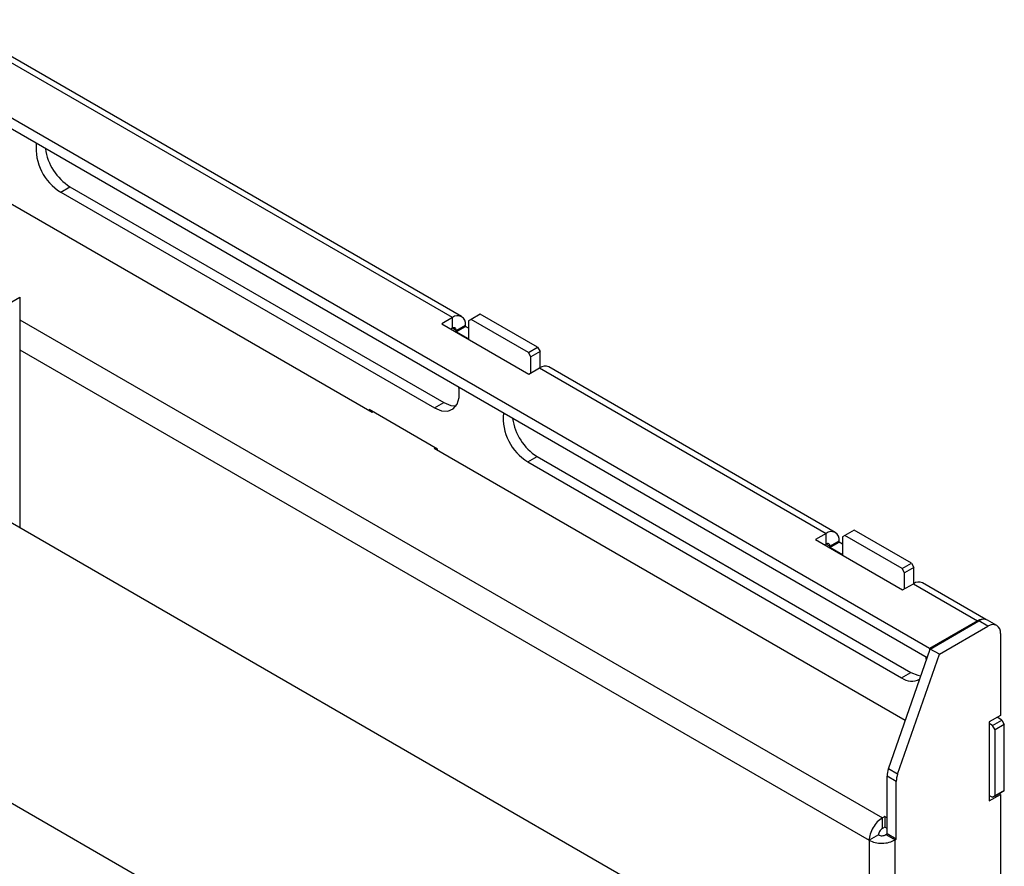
# Model space of a CAD drawing. Header units: inches. Extents: x 5 to 165, y 3 to 108.
# Tile 132 of 139: x 147.94 to 153.53, y 86.59 to 91.39. Entities that reach past the tile are written whole.
import ezdxf

# ---------------------------------------------------------------- set-up
doc = ezdxf.new("R2010")
doc.units = ezdxf.units.IN
doc.header["$LTSCALE"] = 10
doc.header["$MEASUREMENT"] = 0

msp = doc.modelspace()

# ---------------------------------------------------------------- linework, layer by layer
at = {"color": 7, "linetype": 'Continuous', "lineweight": 25}
for p, q in [((153.102757, 87.820334), (134.166437, 98.752038)), ((153.088752, 87.767995), (134.166437, 98.691614)), ((150.394538, 89.698889), (137.420543, 97.188617)), ((150.446534, 89.704038), (137.472538, 97.193766)), ((147.198415, 90.742941), (149.938454, 89.16115)), ((148.171394, 90.4107), (148.22372, 90.440907)), ((148.22372, 90.440907), (150.34504, 89.216295)), ((148.171394, 90.4107), (150.292715, 89.186088)), ((147.443722, 89.528153), (147.938697, 89.813896)), ((147.938697, 89.813896), (147.938697, 88.505686)), ((150.394538, 89.698889), (150.333727, 89.663783)), ((150.394538, 89.638465), (150.394538, 89.698889)), ((150.55293, 89.71767), (150.500604, 89.687463)), ((150.878199, 89.529896), (150.55293, 89.71767)), ((150.333727, 89.663783), (150.828701, 89.37804)), ((150.394538, 89.638465), (150.386061, 89.633571)), ((150.415751, 89.626215), (150.468077, 89.656422)), ((150.415751, 89.618049), (150.468077, 89.648256)), ((150.468077, 89.648256), (150.468077, 89.656422)), ((150.486462, 89.637643), (150.468077, 89.648256)), ((150.500604, 89.687463), (150.486462, 89.679296)), ((150.486462, 89.679296), (150.486462, 89.577229)), ((150.825873, 89.499689), (150.500604, 89.687463)), ((150.415751, 89.618049), (150.415751, 89.626215)), ((150.486462, 89.577229), (150.415751, 89.618049)), ((150.825873, 89.499689), (150.878199, 89.529896)), ((150.878199, 89.529896), (150.892341, 89.505401)), ((150.840015, 89.475194), (150.825873, 89.499689)), ((150.892341, 89.505401), (150.840015, 89.475194)), ((150.840015, 89.384572), (150.840015, 89.475194)), ((150.892341, 89.414716), (150.892341, 89.505401)), ((152.567854, 88.479425), (150.941508, 89.418295)), ((150.828701, 89.37804), (150.889513, 89.413146)), ((150.889513, 89.413146), (152.515858, 88.474277)), ((150.292715, 89.186088), (150.34504, 89.216295)), ((150.310392, 88.95215), (149.921483, 89.176663)), ((149.921483, 89.176663), (149.921483, 89.170947)), ((149.938454, 89.16115), (149.943404, 89.164008)), ((150.296958, 88.959906), (150.292007, 88.957048)), ((150.292007, 88.957048), (152.96524, 87.413824)), ((150.310392, 88.946435), (150.310392, 88.95215)), ((150.823045, 88.879935), (150.875371, 88.910142)), ((150.823045, 88.879935), (152.944365, 87.655322)), ((150.875371, 88.910142), (152.996691, 87.685529)), ((152.219578, 86.034386), (147.4934, 88.762751)), ((152.515858, 88.474277), (152.455047, 88.439171)), ((152.515858, 88.413853), (152.515858, 88.474277)), ((152.67425, 88.493058), (152.621924, 88.462851)), ((152.999519, 88.305284), (152.67425, 88.493058)), ((152.455047, 88.439171), (152.950022, 88.153428)), ((152.515858, 88.413853), (152.507381, 88.408959)), ((152.537071, 88.401602), (152.589397, 88.43181)), ((152.537071, 88.393437), (152.589397, 88.423644)), ((152.589397, 88.423644), (152.589397, 88.43181)), ((152.607782, 88.413031), (152.589397, 88.423644)), ((152.621924, 88.462851), (152.607782, 88.454684)), ((152.607782, 88.454684), (152.607782, 88.352617)), ((152.947193, 88.275077), (152.621924, 88.462851)), ((152.537071, 88.393437), (152.537071, 88.401602)), ((152.607782, 88.352617), (152.537071, 88.393437)), ((152.947193, 88.275077), (152.999519, 88.305284)), ((152.999519, 88.305284), (153.013661, 88.280789)), ((152.961336, 88.250582), (152.947193, 88.275077)), ((153.013661, 88.280789), (152.961336, 88.250582)), ((152.961336, 88.159959), (152.961336, 88.250582)), ((153.013661, 88.190104), (153.013661, 88.280789)), ((152.950022, 88.153428), (153.010833, 88.188534)), ((153.010833, 88.188534), (153.3757, 87.9779)), ((153.422167, 87.986241), (153.062829, 88.193683)), ((153.3757, 87.9779), (153.102757, 87.820334)), ((153.106292, 87.818293), (153.382064, 87.977492)), ((153.43439, 87.947285), (153.382064, 87.977492)), ((153.484386, 87.952236), (153.43206, 87.982443)), ((153.158618, 87.788086), (153.43439, 87.947285)), ((153.505101, 87.906451), (153.505101, 87.44184)), ((152.869205, 87.138444), (153.106292, 87.818293)), ((153.102757, 87.820334), (153.102757, 87.808154)), ((153.158618, 87.788086), (153.106292, 87.818293)), ((152.921531, 87.108237), (153.158618, 87.788086)), ((152.944365, 87.655322), (152.996691, 87.685529)), ((146.726414, 87.617852), (150.142432, 85.645826)), ((153.505101, 87.44184), (153.441461, 87.405101)), ((153.441461, 87.405101), (153.441461, 86.956004)), ((153.460553, 87.385096), (153.512879, 87.415303)), ((153.512879, 87.415303), (153.486006, 87.430816)), ((153.512879, 87.415303), (153.527021, 87.390808)), ((153.460553, 87.385096), (153.441461, 87.396117)), ((153.474695, 87.360601), (153.460553, 87.385096)), ((153.527021, 87.390808), (153.474695, 87.360601)), ((153.474695, 86.984992), (153.474695, 87.360601)), ((153.527021, 87.015199), (153.527021, 87.390808)), ((152.921531, 87.108237), (152.869205, 87.138444)), ((152.913959, 87.067103), (152.861633, 87.09731)), ((152.861633, 86.769192), (152.861633, 87.09731)), ((152.913959, 86.738985), (152.913959, 87.067103)), ((153.474695, 86.984992), (153.527021, 87.015199)), ((153.527021, 87.015199), (153.512879, 87.007032)), ((153.441461, 86.956004), (153.505101, 86.992742)), ((153.441461, 86.987847), (153.460553, 86.976825)), ((153.512879, 87.007032), (153.460553, 86.976825)), ((153.460553, 86.976825), (153.474695, 86.984992)), ((153.505101, 86.992742), (153.496613, 86.997642)), ((153.505101, 86.992742), (153.505101, 86.518463)), ((152.84902, 86.867794), (152.834877, 86.85963)), ((152.834877, 86.799206), (152.834877, 86.85963)), ((152.861633, 86.860512), (152.847491, 86.868676)), ((152.847491, 86.868676), (152.84902, 86.867794)), ((152.84902, 86.867794), (152.84902, 86.80737)), ((152.84902, 86.80737), (152.834877, 86.799206)), ((152.861633, 86.800088), (152.84902, 86.80737)), ((152.812136, 86.763346), (152.75981, 86.733138)), ((152.854562, 86.76511), (152.861633, 86.769192)), ((152.854562, 86.76511), (152.906888, 86.734903)), ((152.913959, 86.738985), (152.861633, 86.769192)), ((152.906888, 86.734903), (152.913959, 86.738985))]:
    msp.add_line(p, q, dxfattribs=at)
at = {"color": 8, "linetype": 'Continuous', "lineweight": 25}
for p, q in [((147.938697, 89.686135), (152.834877, 86.85963)), ((150.415751, 89.626215), (150.394534, 89.638463)), ((147.938697, 89.516308), (152.75981, 86.733138)), ((152.537071, 88.401602), (152.515855, 88.413851)), ((153.3757, 87.973818), (153.3757, 87.9779)), ((152.75981, 86.733138), (152.75981, 84.654398)), ((152.906888, 85.019316), (152.906888, 86.734903))]:
    msp.add_line(p, q, dxfattribs=at)
at = {"color": 7, "linetype": 'Continuous', "lineweight": 25, "flags": 128}
for points in [[(150.292715, 89.186088), (150.332558, 89.169702), (150.369173, 89.167874), (150.399594, 89.180752), (150.421356, 89.207292), (150.432696, 89.245345), (150.432696, 89.291827), (150.431269, 89.302127)], [(150.34504, 89.216295), (150.384883, 89.199909), (150.415387, 89.197322)], [(153.084811, 87.756696), (153.084347, 87.761062), (153.082919, 87.771362)], [(152.996691, 87.685529), (153.036534, 87.669144), (153.053357, 87.6665)]]:
    msp.add_lwpolyline(points, dxfattribs=at)
at = {"color": 7, "linetype": 'Continuous', "lineweight": 25}
for centre, radius, start, end in [((148.322776, 90.659474), 0.291213, 174.633335, 238.67895), ((148.390881, 90.701716), 0.309781, 188.304091, 237.342986), ((150.423245, 89.663694), 0.045418, 350.785963, 129.203285), ((150.402819, 89.628312), 0.013101, 350.785963, 129.203285), ((150.919976, 89.370622), 0.05231, 65.692881, 125.617577), ((150.974427, 89.128708), 0.291213, 174.633335, 238.67895), ((151.042531, 89.170951), 0.309781, 188.304091, 237.342986), ((152.544566, 88.439082), 0.045418, 350.785963, 129.203285), ((152.524139, 88.4037), 0.013101, 350.785963, 129.203285), ((153.041297, 88.14601), 0.05231, 65.692881, 125.617577), ((153.407812, 87.930763), 0.057036, 80.036655, 124.264108), ((153.411356, 87.936604), 0.050298, 65.692881, 125.617577), ((153.461993, 87.913444), 0.043671, 350.785963, 129.203285), ((153.002452, 87.734216), 0.097971, 233.636801, 296.681313), ((152.988269, 87.095263), 0.126652, 160.065693, 179.073684), ((153.040595, 87.065055), 0.126652, 160.065693, 179.073684)]:
    msp.add_arc(centre, radius, start, end, dxfattribs=at)
for points in [[(152.834877, 86.85963), (152.825114, 86.852864), (152.805586, 86.839332), (152.780896, 86.805882), (152.763508, 86.768215), (152.761043, 86.744831), (152.75981, 86.733138)], [(152.834877, 86.799206), (152.83197, 86.797306), (152.826156, 86.793508), (152.818762, 86.784015), (152.813475, 86.773307), (152.812582, 86.766666), (152.812136, 86.763346)], [(152.75981, 86.733138), (152.770552, 86.728361), (152.792035, 86.718805), (152.833349, 86.715031), (152.874663, 86.719688), (152.896147, 86.729831), (152.906888, 86.734903)], [(152.812136, 86.763346), (152.815235, 86.762072), (152.821432, 86.759525), (152.833349, 86.75875), (152.845267, 86.760407), (152.851464, 86.763543), (152.854562, 86.76511)]]:
    msp.add_open_spline(points, degree=3, dxfattribs=at)

doc.saveas('drawing.dxf')
